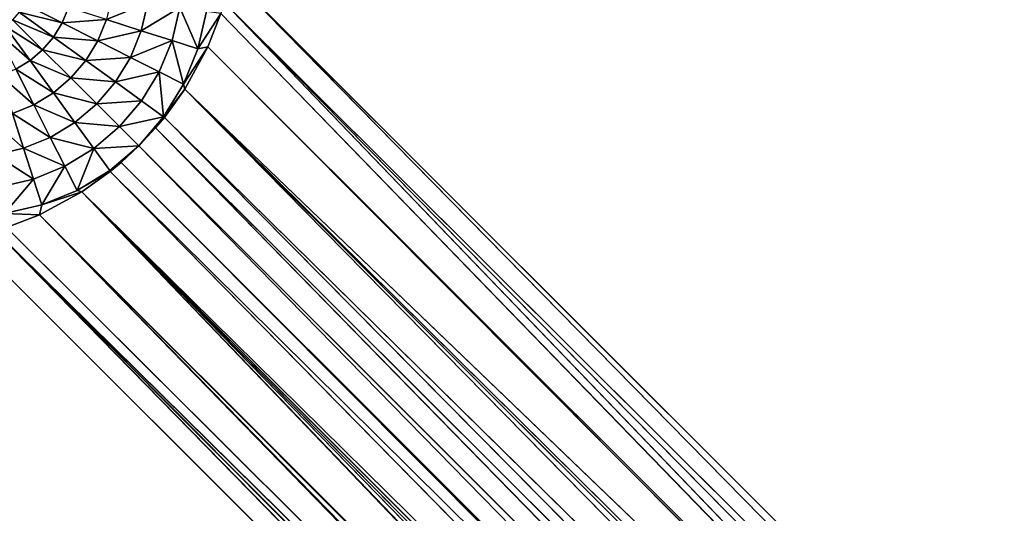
# Model space of a CAD drawing. Extents: x 0 to 700, y 0 to 509.
# Tile 174 of 243: x 639.66 to 656.73, y 51.9 to 60.46. Entities that reach past the tile are written whole.
import ezdxf

# ---------------------------------------------------------------- set-up
doc = ezdxf.new("R2010")
doc.units = 0
doc.header["$LTSCALE"] = 25.4
doc.layers.get('0').update_dxf_attribs({"linetype": 'CONTINUOUS'})

# ---------------------------------------------------------------- blocks, each defined once
blk = doc.blocks.new('5902539864168_-_S_STL')
at = {"color": 0}
for p, q in [((640.743, 45.215, 451.579), (666.855, 100.697, 477.315)), ((640.743, 45.215, 451.579), (666.855, 100.697, 477.315)), ((641.235, 45.15, 451.226), (667.289, 100.739, 477.047)), ((641.235, 45.15, 451.226), (667.289, 100.739, 477.047)), ((641.235, 45.15, 451.226), (666.855, 100.697, 477.315)), ((641.235, 45.15, 451.226), (666.855, 100.697, 477.315)), ((641.42, 45.135, 451.072), (667.35, 100.743, 477.002)), ((641.42, 45.135, 451.072), (667.35, 100.743, 477.002)), ((641.42, 45.135, 451.072), (667.289, 100.739, 477.047)), ((641.42, 45.135, 451.072), (667.289, 100.739, 477.047)), ((641.729, 45.122, 450.781), (667.67, 100.753, 476.722)), ((641.729, 45.122, 450.781), (667.67, 100.753, 476.722)), ((642.02, 45.135, 450.471), (667.67, 100.753, 476.722)), ((642.02, 45.135, 450.471), (667.67, 100.753, 476.722)), ((642.02, 45.135, 450.471), (667.967, 100.741, 476.38)), ((642.02, 45.135, 450.471), (667.967, 100.741, 476.38)), ((642.174, 45.15, 450.286), (667.967, 100.741, 476.38)), ((642.174, 45.15, 450.286), (667.967, 100.741, 476.38)), ((642.174, 45.15, 450.286), (668.235, 100.704, 475.96)), ((642.174, 45.15, 450.286), (668.235, 100.704, 475.96)), ((642.527, 45.215, 449.795), (668.235, 100.704, 475.96)), ((642.527, 45.215, 449.795), (668.235, 100.704, 475.96)), ((640.01, 45.37, 451.978), (665.719, 100.507, 477.689)), ((640.01, 45.37, 451.978), (665.719, 100.507, 477.689)), ((665.668, 100.497, 477.697), (640.01, 45.37, 451.978)), ((665.668, 100.497, 477.697), (640.01, 45.37, 451.978)), ((640.743, 45.215, 451.579), (666.572, 100.659, 477.447)), ((640.743, 45.215, 451.579), (666.572, 100.659, 477.447)), ((666.353, 100.625, 477.529), (640.743, 45.215, 451.579)), ((666.353, 100.625, 477.529), (640.743, 45.215, 451.579)), ((666.135, 100.588, 477.596), (640.743, 45.215, 451.579)), ((666.135, 100.588, 477.596), (640.743, 45.215, 451.579)), ((665.769, 100.517, 477.68), (640.743, 45.215, 451.579)), ((665.769, 100.517, 477.68), (640.743, 45.215, 451.579)), ((665.719, 100.507, 477.689), (640.743, 45.215, 451.579)), ((665.719, 100.507, 477.689), (640.743, 45.215, 451.579)), ((642.527, 45.215, 449.795), (668.385, 100.663, 475.649)), ((642.527, 45.215, 449.795), (668.385, 100.663, 475.649)), ((642.527, 45.215, 449.795), (668.456, 100.635, 475.466)), ((642.527, 45.215, 449.795), (668.456, 100.635, 475.466)), ((642.527, 45.215, 449.795), (668.617, 100.529, 474.88)), ((642.527, 45.215, 449.795), (668.617, 100.529, 474.88)), ((642.926, 45.37, 449.061), (668.617, 100.529, 474.88)), ((642.926, 45.37, 449.061), (668.617, 100.529, 474.88)), ((642.926, 45.37, 449.061), (668.638, 100.507, 474.769)), ((642.926, 45.37, 449.061), (668.638, 100.507, 474.769)), ((643.148, 45.535, 448.486), (668.638, 100.507, 474.769)), ((643.148, 45.535, 448.486), (668.638, 100.507, 474.769)), ((643.206, 45.599, 448.293), (668.638, 100.507, 474.769)), ((643.206, 45.599, 448.293), (668.638, 100.507, 474.769)), ((639.241, 45.599, 452.257), (665.082, 100.365, 477.753)), ((639.241, 45.599, 452.257), (665.082, 100.365, 477.753)), ((639.435, 45.535, 452.199), (665.082, 100.365, 477.753)), ((639.435, 45.535, 452.199), (665.082, 100.365, 477.753)), ((665.174, 100.386, 477.749), (640.01, 45.37, 451.978)), ((665.174, 100.386, 477.749), (640.01, 45.37, 451.978)), ((640.01, 45.37, 451.978), (665.082, 100.365, 477.753)), ((640.01, 45.37, 451.978), (665.082, 100.365, 477.753)), ((643.206, 45.599, 448.293), (668.701, 100.372, 474.163)), ((643.206, 45.599, 448.293), (668.701, 100.372, 474.163)), ((639.241, 45.599, 452.257), (664.658, 100.258, 477.752)), ((639.241, 45.599, 452.257), (664.658, 100.258, 477.752)), ((643.206, 45.599, 448.293), (668.701, 100.258, 473.709)), ((643.206, 45.599, 448.293), (668.701, 100.258, 473.709)), ((643.311, 45.765, 447.831), (668.701, 100.258, 473.709)), ((643.311, 45.765, 447.831), (668.701, 100.258, 473.709)), ((638.779, 45.765, 452.362), (664.122, 100.113, 477.705)), ((638.779, 45.765, 452.362), (664.122, 100.113, 477.705)), ((664.122, 100.113, 477.705), (639.241, 45.599, 452.257)), ((664.122, 100.113, 477.705), (639.241, 45.599, 452.257)), ((643.311, 45.765, 447.831), (668.654, 100.113, 473.174)), ((643.311, 45.765, 447.831), (668.654, 100.113, 473.174)), ((639.435, 45.535, 452.199), (640.01, 45.37, 451.978)), ((639.435, 45.535, 452.199), (640.01, 45.37, 451.978)), ((642.754, 45.122, 449.097), (643.148, 45.535, 448.486)), ((642.754, 45.122, 449.097), (643.148, 45.535, 448.486)), ((642.926, 45.37, 449.061), (643.148, 45.535, 448.486)), ((642.926, 45.37, 449.061), (643.148, 45.535, 448.486)), ((639.401, 45.122, 451.956), (640.01, 45.37, 451.978)), ((639.401, 45.122, 451.956), (640.01, 45.37, 451.978)), ((640.046, 45.122, 451.805), (640.01, 45.37, 451.978)), ((640.01, 45.37, 451.978), (640.743, 45.215, 451.579)), ((640.046, 45.122, 451.805), (640.01, 45.37, 451.978)), ((640.01, 45.37, 451.978), (640.743, 45.215, 451.579)), ((642.503, 45.122, 449.711), (642.926, 45.37, 449.061)), ((642.503, 45.122, 449.711), (642.926, 45.37, 449.061)), ((642.527, 45.215, 449.795), (642.926, 45.37, 449.061)), ((642.527, 45.215, 449.795), (642.926, 45.37, 449.061)), ((642.754, 45.122, 449.097), (642.926, 45.37, 449.061)), ((642.754, 45.122, 449.097), (642.926, 45.37, 449.061)), ((640.046, 45.122, 451.805), (639.401, 45.122, 451.956)), ((640.046, 45.122, 451.805), (639.401, 45.122, 451.956)), ((640.046, 45.122, 451.805), (639.903, 44.515, 451.356)), ((640.046, 45.122, 451.805), (639.903, 44.515, 451.356)), ((640.046, 45.122, 451.805), (640.743, 45.215, 451.579)), ((640.046, 45.122, 451.805), (640.743, 45.215, 451.579)), ((640.659, 45.122, 451.555), (640.046, 45.122, 451.805)), ((640.659, 45.122, 451.555), (640.046, 45.122, 451.805)), ((640.659, 45.122, 451.555), (640.447, 44.515, 451.134)), ((640.659, 45.122, 451.555), (640.447, 44.515, 451.134)), ((640.659, 45.122, 451.555), (640.743, 45.215, 451.579)), ((640.659, 45.122, 451.555), (640.743, 45.215, 451.579)), ((640.659, 45.122, 451.555), (641.235, 45.15, 451.226)), ((640.659, 45.122, 451.555), (641.235, 45.15, 451.226)), ((641.225, 45.122, 451.21), (640.659, 45.122, 451.555)), ((641.225, 45.122, 451.21), (640.659, 45.122, 451.555)), ((640.743, 45.215, 451.579), (641.235, 45.15, 451.226)), ((640.743, 45.215, 451.579), (641.235, 45.15, 451.226)), ((641.225, 45.122, 451.21), (640.948, 44.515, 450.828)), ((641.225, 45.122, 451.21), (640.948, 44.515, 450.828)), ((641.225, 45.122, 451.21), (641.235, 45.15, 451.226)), ((641.225, 45.122, 451.21), (641.42, 45.135, 451.072)), ((641.729, 45.122, 450.781), (641.225, 45.122, 451.21)), ((641.729, 45.122, 450.781), (641.225, 45.122, 451.21)), ((641.235, 45.15, 451.226), (641.42, 45.135, 451.072)), ((641.729, 45.122, 450.781), (641.396, 44.515, 450.447)), ((641.729, 45.122, 450.781), (641.396, 44.515, 450.447)), ((641.729, 45.122, 450.781), (641.42, 45.135, 451.072)), ((641.729, 45.122, 450.781), (641.42, 45.135, 451.072)), ((641.729, 45.122, 450.781), (642.02, 45.135, 450.471)), ((641.729, 45.122, 450.781), (642.02, 45.135, 450.471)), ((642.159, 45.122, 450.276), (641.729, 45.122, 450.781)), ((642.159, 45.122, 450.276), (641.729, 45.122, 450.781)), ((642.159, 45.122, 450.276), (641.777, 44.515, 450)), ((642.159, 45.122, 450.276), (641.777, 44.515, 450)), ((642.02, 45.135, 450.471), (642.174, 45.15, 450.286)), ((642.159, 45.122, 450.276), (642.02, 45.135, 450.471)), ((642.503, 45.122, 449.711), (642.082, 44.515, 449.498)), ((642.503, 45.122, 449.711), (642.082, 44.515, 449.498)), ((642.159, 45.122, 450.276), (642.527, 45.215, 449.795)), ((642.159, 45.122, 450.276), (642.527, 45.215, 449.795)), ((642.159, 45.122, 450.276), (642.174, 45.15, 450.286)), ((642.503, 45.122, 449.711), (642.159, 45.122, 450.276)), ((642.503, 45.122, 449.711), (642.159, 45.122, 450.276)), ((642.174, 45.15, 450.286), (642.527, 45.215, 449.795)), ((642.174, 45.15, 450.286), (642.527, 45.215, 449.795)), ((642.754, 45.122, 449.097), (642.305, 44.515, 448.954)), ((642.754, 45.122, 449.097), (642.305, 44.515, 448.954)), ((642.503, 45.122, 449.711), (642.527, 45.215, 449.795)), ((642.503, 45.122, 449.711), (642.527, 45.215, 449.795)), ((642.754, 45.122, 449.097), (642.503, 45.122, 449.711)), ((642.754, 45.122, 449.097), (642.503, 45.122, 449.711)), ((642.904, 45.122, 448.452), (642.754, 45.122, 449.097)), ((642.904, 45.122, 448.452), (642.754, 45.122, 449.097)), ((639.331, 44.515, 451.489), (639.903, 44.515, 451.356)), ((639.331, 44.515, 451.489), (639.903, 44.515, 451.356)), ((639.903, 44.515, 451.356), (639.733, 43.987, 450.823)), ((639.903, 44.515, 451.356), (639.733, 43.987, 450.823)), ((639.903, 44.515, 451.356), (640.447, 44.515, 451.134)), ((639.903, 44.515, 451.356), (640.447, 44.515, 451.134)), ((640.447, 44.515, 451.134), (640.195, 43.987, 450.634)), ((640.447, 44.515, 451.134), (640.195, 43.987, 450.634)), ((640.447, 44.515, 451.134), (640.948, 44.515, 450.828)), ((640.447, 44.515, 451.134), (640.948, 44.515, 450.828)), ((640.948, 44.515, 450.828), (640.62, 43.987, 450.375)), ((640.948, 44.515, 450.828), (640.62, 43.987, 450.375)), ((640.948, 44.515, 450.828), (641.396, 44.515, 450.447)), ((640.948, 44.515, 450.828), (641.396, 44.515, 450.447)), ((641.396, 44.515, 450.447), (641, 43.987, 450.051)), ((641.396, 44.515, 450.447), (641, 43.987, 450.051)), ((641.777, 44.515, 450), (641.323, 43.987, 449.672)), ((641.777, 44.515, 450), (641.323, 43.987, 449.672)), ((641.396, 44.515, 450.447), (641.777, 44.515, 450)), ((641.396, 44.515, 450.447), (641.777, 44.515, 450)), ((642.082, 44.515, 449.498), (641.583, 43.987, 449.246)), ((642.082, 44.515, 449.498), (641.583, 43.987, 449.246)), ((642.305, 44.515, 448.954), (641.772, 43.987, 448.784)), ((642.305, 44.515, 448.954), (641.772, 43.987, 448.784)), ((641.777, 44.515, 450), (642.082, 44.515, 449.498)), ((641.777, 44.515, 450), (642.082, 44.515, 449.498)), ((642.082, 44.515, 449.498), (642.305, 44.515, 448.954)), ((642.082, 44.515, 449.498), (642.305, 44.515, 448.954)), ((642.305, 44.515, 448.954), (642.438, 44.515, 448.382)), ((642.305, 44.515, 448.954), (642.438, 44.515, 448.382)), ((639.247, 43.987, 450.936), (639.733, 43.987, 450.823)), ((639.247, 43.987, 450.936), (639.733, 43.987, 450.823)), ((639.733, 43.987, 450.823), (639.54, 43.552, 450.219)), ((639.733, 43.987, 450.823), (639.54, 43.552, 450.219)), ((639.733, 43.987, 450.823), (640.195, 43.987, 450.634)), ((639.733, 43.987, 450.823), (640.195, 43.987, 450.634)), ((640.195, 43.987, 450.634), (639.909, 43.552, 450.069)), ((640.195, 43.987, 450.634), (639.909, 43.552, 450.069)), ((640.195, 43.987, 450.634), (640.62, 43.987, 450.375)), ((640.195, 43.987, 450.634), (640.62, 43.987, 450.375)), ((640.62, 43.987, 450.375), (640.249, 43.552, 449.862)), ((640.62, 43.987, 450.375), (640.249, 43.552, 449.862)), ((641, 43.987, 450.051), (640.552, 43.552, 449.603)), ((641, 43.987, 450.051), (640.552, 43.552, 449.603)), ((640.62, 43.987, 450.375), (641, 43.987, 450.051)), ((640.62, 43.987, 450.375), (641, 43.987, 450.051)), ((641.323, 43.987, 449.672), (640.81, 43.552, 449.3)), ((641.323, 43.987, 449.672), (640.81, 43.552, 449.3)), ((641, 43.987, 450.051), (641.323, 43.987, 449.672)), ((641, 43.987, 450.051), (641.323, 43.987, 449.672)), ((641.583, 43.987, 449.246), (641.017, 43.552, 448.96)), ((641.583, 43.987, 449.246), (641.017, 43.552, 448.96)), ((641.772, 43.987, 448.784), (641.168, 43.552, 448.592)), ((641.772, 43.987, 448.784), (641.168, 43.552, 448.592)), ((641.323, 43.987, 449.672), (641.583, 43.987, 449.246)), ((641.323, 43.987, 449.672), (641.583, 43.987, 449.246)), ((641.583, 43.987, 449.246), (641.772, 43.987, 448.784)), ((641.583, 43.987, 449.246), (641.772, 43.987, 448.784)), ((641.772, 43.987, 448.784), (641.885, 43.987, 448.299)), ((641.772, 43.987, 448.784), (641.885, 43.987, 448.299)), ((639.54, 43.552, 450.219), (639.909, 43.552, 450.069)), ((639.54, 43.552, 450.219), (639.909, 43.552, 450.069)), ((639.909, 43.552, 450.069), (639.597, 43.219, 449.45)), ((639.909, 43.552, 450.069), (639.597, 43.219, 449.45)), ((640.249, 43.552, 449.862), (639.843, 43.219, 449.3)), ((640.249, 43.552, 449.862), (639.843, 43.219, 449.3)), ((639.909, 43.552, 450.069), (640.249, 43.552, 449.862)), ((639.909, 43.552, 450.069), (640.249, 43.552, 449.862)), ((640.552, 43.552, 449.603), (640.062, 43.219, 449.113)), ((640.552, 43.552, 449.603), (640.062, 43.219, 449.113)), ((640.249, 43.552, 449.862), (640.552, 43.552, 449.603)), ((640.81, 43.552, 449.3), (640.249, 43.219, 448.894)), ((640.81, 43.552, 449.3), (640.249, 43.219, 448.894)), ((640.249, 43.552, 449.862), (640.552, 43.552, 449.603)), ((641.017, 43.552, 448.96), (640.399, 43.219, 448.648)), ((641.017, 43.552, 448.96), (640.399, 43.219, 448.648)), ((640.552, 43.552, 449.603), (640.81, 43.552, 449.3)), ((640.552, 43.552, 449.603), (640.81, 43.552, 449.3)), ((640.81, 43.552, 449.3), (641.017, 43.552, 448.96)), ((640.81, 43.552, 449.3), (641.017, 43.552, 448.96)), ((641.017, 43.552, 448.96), (641.168, 43.552, 448.592)), ((641.017, 43.552, 448.96), (641.168, 43.552, 448.592)), ((639.843, 43.219, 449.3), (639.411, 42.996, 448.704)), ((639.843, 43.219, 449.3), (639.411, 42.996, 448.704)), ((640.062, 43.219, 449.113), (639.542, 42.996, 448.593)), ((640.062, 43.219, 449.113), (639.542, 42.996, 448.593)), ((639.597, 43.219, 449.45), (639.843, 43.219, 449.3)), ((639.597, 43.219, 449.45), (639.843, 43.219, 449.3)), ((640.249, 43.219, 448.894), (639.653, 42.996, 448.463)), ((640.249, 43.219, 448.894), (639.653, 42.996, 448.463)), ((640.399, 43.219, 448.648), (639.742, 42.996, 448.317)), ((640.399, 43.219, 448.648), (639.742, 42.996, 448.317)), ((639.843, 43.219, 449.3), (640.062, 43.219, 449.113)), ((639.843, 43.219, 449.3), (640.062, 43.219, 449.113)), ((640.062, 43.219, 449.113), (640.249, 43.219, 448.894)), ((640.062, 43.219, 449.113), (640.249, 43.219, 448.894)), ((640.249, 43.219, 448.894), (640.399, 43.219, 448.648)), ((640.249, 43.219, 448.894), (640.399, 43.219, 448.648)), ((640.399, 43.219, 448.648), (640.508, 43.219, 448.381)), ((640.399, 43.219, 448.648), (640.508, 43.219, 448.381))]:
    blk.add_line(p, q, dxfattribs=at)
mesh = blk.add_polyface(dxfattribs=at)
corners = [(5.829, 103, 89.051), (350, 103, 116.551), (694.171, 103, 89.051), (346.961, 103, 116.817), (35.453, 103, 184.635), (33.702, 103, 185.073), (32.106, 103, 185.75), (30.702, 103, 186.626), (29.442, 103, 187.728), (28.41, 103, 188.996), (27.646, 103, 190.345), (27.137, 103, 191.742), (26.867, 103, 193.162), (5.829, 103, 503.222), (344.015, 103, 117.607), (341.25, 103, 118.896), (338.751, 103, 120.646), (336.594, 103, 122.803), (334.845, 103, 125.301), (333.555, 103, 128.066), (332.766, 103, 131.012), (332.5, 103, 134.051), (332.766, 103, 137.09), (333.555, 103, 140.037), (334.845, 103, 142.801), (336.594, 103, 145.3), (338.751, 103, 147.457), (341.25, 103, 149.207), (344.015, 103, 150.496), (346.961, 103, 151.285), (350, 103, 151.551), (37.442, 103, 184.47), (26.815, 103, 194.138), (26.815, 103, 473.174), (26.955, 103, 474.875), (26.981, 103, 475.022), (27.312, 103, 476.309), (27.475, 103, 476.756), (27.857, 103, 477.593), (28.651, 103, 478.843), (29.58, 103, 479.868), (30.666, 103, 480.727), (30.73, 103, 480.769), (31.881, 103, 481.4), (32.295, 103, 481.576), (33.221, 103, 481.885), (34.029, 103, 482.07), (34.683, 103, 482.168), (35.878, 103, 482.237), (664.122, 103, 482.237), (673.185, 103, 194.138), (694.171, 103, 503.222), (673.091, 103, 192.835), (672.732, 103, 191.306), (672.118, 103, 189.869), (671.267, 103, 188.55), (670.192, 103, 187.368), (669.802, 103, 187.023), (668.441, 103, 186.055), (666.9, 103, 185.294), (665.204, 103, 184.766), (353.039, 103, 116.817), (355.985, 103, 117.607), (358.75, 103, 118.896), (361.249, 103, 120.646), (363.406, 103, 122.803), (365.155, 103, 125.301), (366.445, 103, 128.066), (367.234, 103, 131.012), (367.5, 103, 134.051), (367.234, 103, 137.09), (366.445, 103, 140.037), (663.399, 103, 184.499), (365.155, 103, 142.801), (363.406, 103, 145.3), (361.249, 103, 147.457), (358.75, 103, 149.207), (355.985, 103, 150.496), (353.039, 103, 151.285), (662.558, 103, 184.47), (673.185, 103, 473.174), (673.117, 103, 474.369), (673.019, 103, 475.022), (672.834, 103, 475.83), (672.525, 103, 476.756), (672.349, 103, 477.171), (671.718, 103, 478.322), (671.675, 103, 478.386), (670.817, 103, 479.472), (669.792, 103, 480.4), (668.542, 103, 481.195), (667.705, 103, 481.576), (667.258, 103, 481.739), (665.971, 103, 482.07), (665.824, 103, 482.096)]
mesh.append_faces([[corners[k] for k in face] for face in [(0, 1, 2), (1, 0, 3), (4, 0, 5), (5, 0, 6), (6, 0, 7), (7, 0, 8), (8, 0, 9), (9, 0, 10), (10, 0, 11), (11, 0, 12), (3, 4, 14), (14, 4, 15), (15, 4, 16), (16, 4, 17), (17, 4, 18), (18, 4, 19), (19, 4, 20), (20, 4, 21), (21, 4, 22), (22, 4, 23), (23, 4, 24), (24, 4, 25), (25, 4, 26), (26, 4, 27), (27, 4, 28), (28, 4, 29), (29, 4, 30), (12, 13, 32), (32, 13, 33), (33, 13, 34), (34, 13, 35), (35, 13, 36), (36, 13, 37), (37, 13, 38), (38, 13, 39), (39, 13, 40), (40, 13, 41), (41, 13, 42), (42, 13, 43), (43, 13, 44), (44, 13, 45), (45, 13, 46), (46, 13, 47), (47, 13, 48), (48, 13, 49), (2, 50, 51), (50, 2, 52), (52, 2, 53), (53, 2, 54), (54, 2, 55), (55, 2, 56), (56, 2, 57), (57, 2, 58), (58, 2, 59), (59, 2, 60), (61, 2, 1), (60, 71, 72), (72, 30, 79), (79, 30, 31), (51, 49, 13)]], dxfattribs={"vtx0": -1, "vtx1": -1, "color": 0})
mesh.append_faces([[corners[k] for k in face] for face in [(3, 0, 4), (60, 2, 61)]], dxfattribs={"vtx0": -1, "vtx1": -1, "vtx2": -1, "color": 0})
mesh.append_faces([[corners[k] for k in face] for face in [(12, 0, 13), (30, 4, 31), (60, 61, 62), (60, 62, 63), (60, 63, 64), (60, 64, 65), (60, 65, 66), (60, 66, 67), (60, 67, 68), (60, 68, 69), (60, 69, 70), (60, 70, 71), (72, 71, 73), (72, 73, 74), (72, 74, 75), (72, 75, 76), (72, 76, 77), (72, 77, 78), (72, 78, 30), (51, 50, 80), (51, 80, 81), (51, 81, 82), (51, 82, 83), (51, 83, 84), (51, 84, 85), (51, 85, 86), (51, 86, 87), (51, 87, 88), (51, 88, 89), (51, 89, 90), (51, 90, 91), (51, 91, 92), (51, 92, 93), (51, 93, 94), (51, 94, 49)]], dxfattribs={"vtx0": -1, "vtx2": -1, "color": 0})
mesh = blk.add_polyface(dxfattribs=at)
corners = [(666.855, 100.697, 477.315), (641.235, 45.15, 451.226), (640.743, 45.215, 451.579)]
mesh.append_faces([[corners[k] for k in face] for face in [(0, 1, 2)]], dxfattribs={"color": 0})
mesh = blk.add_polyface(dxfattribs=at)
corners = [(666.855, 100.697, 477.315), (640.743, 45.215, 451.579), (666.572, 100.659, 477.447)]
mesh.append_faces([[corners[k] for k in face] for face in [(0, 1, 2)]], dxfattribs={"color": 0})
mesh = blk.add_polyface(dxfattribs=at)
corners = [(667.289, 100.739, 477.047), (641.42, 45.135, 451.072), (641.235, 45.15, 451.226)]
mesh.append_faces([[corners[k] for k in face] for face in [(0, 1, 2)]], dxfattribs={"color": 0})
mesh = blk.add_polyface(dxfattribs=at)
corners = [(667.289, 100.739, 477.047), (641.235, 45.15, 451.226), (666.855, 100.697, 477.315)]
mesh.append_faces([[corners[k] for k in face] for face in [(0, 1, 2)]], dxfattribs={"color": 0})
mesh = blk.add_polyface(dxfattribs=at)
corners = [(667.35, 100.743, 477.002), (641.729, 45.122, 450.781), (641.42, 45.135, 451.072), (667.67, 100.753, 476.722)]
mesh.append_faces([[corners[k] for k in face] for face in [(0, 1, 2), (1, 0, 3)]], dxfattribs={"vtx0": -1, "color": 0})
mesh = blk.add_polyface(dxfattribs=at)
corners = [(667.35, 100.743, 477.002), (641.42, 45.135, 451.072), (667.289, 100.739, 477.047)]
mesh.append_faces([[corners[k] for k in face] for face in [(0, 1, 2)]], dxfattribs={"color": 0})
mesh = blk.add_polyface(dxfattribs=at)
corners = [(667.67, 100.753, 476.722), (642.02, 45.135, 450.471), (641.729, 45.122, 450.781)]
mesh.append_faces([[corners[k] for k in face] for face in [(0, 1, 2)]], dxfattribs={"color": 0})
mesh = blk.add_polyface(dxfattribs=at)
corners = [(667.67, 100.753, 476.722), (667.967, 100.741, 476.38), (642.02, 45.135, 450.471)]
mesh.append_faces([[corners[k] for k in face] for face in [(0, 1, 2)]], dxfattribs={"color": 0})
mesh = blk.add_polyface(dxfattribs=at)
corners = [(667.967, 100.741, 476.38), (642.174, 45.15, 450.286), (642.02, 45.135, 450.471)]
mesh.append_faces([[corners[k] for k in face] for face in [(0, 1, 2)]], dxfattribs={"color": 0})
mesh = blk.add_polyface(dxfattribs=at)
corners = [(667.967, 100.741, 476.38), (668.235, 100.704, 475.96), (642.174, 45.15, 450.286)]
mesh.append_faces([[corners[k] for k in face] for face in [(0, 1, 2)]], dxfattribs={"color": 0})
mesh = blk.add_polyface(dxfattribs=at)
corners = [(668.235, 100.704, 475.96), (642.527, 45.215, 449.795), (642.174, 45.15, 450.286)]
mesh.append_faces([[corners[k] for k in face] for face in [(0, 1, 2)]], dxfattribs={"color": 0})
mesh = blk.add_polyface(dxfattribs=at)
corners = [(668.235, 100.704, 475.96), (668.385, 100.663, 475.649), (642.527, 45.215, 449.795)]
mesh.append_faces([[corners[k] for k in face] for face in [(0, 1, 2)]], dxfattribs={"color": 0})
mesh = blk.add_polyface(dxfattribs=at)
corners = [(665.719, 100.507, 477.689), (640.743, 45.215, 451.579), (640.01, 45.37, 451.978)]
mesh.append_faces([[corners[k] for k in face] for face in [(0, 1, 2)]], dxfattribs={"color": 0})
mesh = blk.add_polyface(dxfattribs=at)
corners = [(665.719, 100.507, 477.689), (640.01, 45.37, 451.978), (665.668, 100.497, 477.697)]
mesh.append_faces([[corners[k] for k in face] for face in [(0, 1, 2)]], dxfattribs={"color": 0})
mesh = blk.add_polyface(dxfattribs=at)
corners = [(665.668, 100.497, 477.697), (640.01, 45.37, 451.978), (665.174, 100.386, 477.749)]
mesh.append_faces([[corners[k] for k in face] for face in [(0, 1, 2)]], dxfattribs={"color": 0})
mesh = blk.add_polyface(dxfattribs=at)
corners = [(666.572, 100.659, 477.447), (640.743, 45.215, 451.579), (666.353, 100.625, 477.529)]
mesh.append_faces([[corners[k] for k in face] for face in [(0, 1, 2)]], dxfattribs={"color": 0})
mesh = blk.add_polyface(dxfattribs=at)
corners = [(666.353, 100.625, 477.529), (640.743, 45.215, 451.579), (666.135, 100.588, 477.596)]
mesh.append_faces([[corners[k] for k in face] for face in [(0, 1, 2)]], dxfattribs={"color": 0})
mesh = blk.add_polyface(dxfattribs=at)
corners = [(666.135, 100.588, 477.596), (640.743, 45.215, 451.579), (665.769, 100.517, 477.68)]
mesh.append_faces([[corners[k] for k in face] for face in [(0, 1, 2)]], dxfattribs={"color": 0})
mesh = blk.add_polyface(dxfattribs=at)
corners = [(665.769, 100.517, 477.68), (640.743, 45.215, 451.579), (665.719, 100.507, 477.689)]
mesh.append_faces([[corners[k] for k in face] for face in [(0, 1, 2)]], dxfattribs={"color": 0})
mesh = blk.add_polyface(dxfattribs=at)
corners = [(668.385, 100.663, 475.649), (668.456, 100.635, 475.466), (642.527, 45.215, 449.795)]
mesh.append_faces([[corners[k] for k in face] for face in [(0, 1, 2)]], dxfattribs={"color": 0})
mesh = blk.add_polyface(dxfattribs=at)
corners = [(668.456, 100.635, 475.466), (668.617, 100.529, 474.88), (642.527, 45.215, 449.795)]
mesh.append_faces([[corners[k] for k in face] for face in [(0, 1, 2)]], dxfattribs={"color": 0})
mesh = blk.add_polyface(dxfattribs=at)
corners = [(668.617, 100.529, 474.88), (642.926, 45.37, 449.061), (642.527, 45.215, 449.795)]
mesh.append_faces([[corners[k] for k in face] for face in [(0, 1, 2)]], dxfattribs={"color": 0})
mesh = blk.add_polyface(dxfattribs=at)
corners = [(668.617, 100.529, 474.88), (668.638, 100.507, 474.769), (642.926, 45.37, 449.061)]
mesh.append_faces([[corners[k] for k in face] for face in [(0, 1, 2)]], dxfattribs={"color": 0})
mesh = blk.add_polyface(dxfattribs=at)
corners = [(668.638, 100.507, 474.769), (643.148, 45.535, 448.486), (642.926, 45.37, 449.061)]
mesh.append_faces([[corners[k] for k in face] for face in [(0, 1, 2)]], dxfattribs={"color": 0})
mesh = blk.add_polyface(dxfattribs=at)
corners = [(668.638, 100.507, 474.769), (643.206, 45.599, 448.293), (643.148, 45.535, 448.486)]
mesh.append_faces([[corners[k] for k in face] for face in [(0, 1, 2)]], dxfattribs={"color": 0})
mesh = blk.add_polyface(dxfattribs=at)
corners = [(668.638, 100.507, 474.769), (668.701, 100.372, 474.163), (643.206, 45.599, 448.293)]
mesh.append_faces([[corners[k] for k in face] for face in [(0, 1, 2)]], dxfattribs={"color": 0})
mesh = blk.add_polyface(dxfattribs=at)
corners = [(665.082, 100.365, 477.753), (639.435, 45.535, 452.199), (639.241, 45.599, 452.257)]
mesh.append_faces([[corners[k] for k in face] for face in [(0, 1, 2)]], dxfattribs={"color": 0})
mesh = blk.add_polyface(dxfattribs=at)
corners = [(665.082, 100.365, 477.753), (639.241, 45.599, 452.257), (664.658, 100.258, 477.752)]
mesh.append_faces([[corners[k] for k in face] for face in [(0, 1, 2)]], dxfattribs={"color": 0})
mesh = blk.add_polyface(dxfattribs=at)
corners = [(665.082, 100.365, 477.753), (640.01, 45.37, 451.978), (639.435, 45.535, 452.199)]
mesh.append_faces([[corners[k] for k in face] for face in [(0, 1, 2)]], dxfattribs={"color": 0})
mesh = blk.add_polyface(dxfattribs=at)
corners = [(665.174, 100.386, 477.749), (640.01, 45.37, 451.978), (665.082, 100.365, 477.753)]
mesh.append_faces([[corners[k] for k in face] for face in [(0, 1, 2)]], dxfattribs={"color": 0})
mesh = blk.add_polyface(dxfattribs=at)
corners = [(668.701, 100.372, 474.163), (668.701, 100.258, 473.709), (643.206, 45.599, 448.293)]
mesh.append_faces([[corners[k] for k in face] for face in [(0, 1, 2)]], dxfattribs={"color": 0})
mesh = blk.add_polyface(dxfattribs=at)
corners = [(664.658, 100.258, 477.752), (639.241, 45.599, 452.257), (664.122, 100.113, 477.705)]
mesh.append_faces([[corners[k] for k in face] for face in [(0, 1, 2)]], dxfattribs={"color": 0})
mesh = blk.add_polyface(dxfattribs=at)
corners = [(668.701, 100.258, 473.709), (643.311, 45.765, 447.831), (643.206, 45.599, 448.293)]
mesh.append_faces([[corners[k] for k in face] for face in [(0, 1, 2)]], dxfattribs={"color": 0})
mesh = blk.add_polyface(dxfattribs=at)
corners = [(668.701, 100.258, 473.709), (668.654, 100.113, 473.174), (643.311, 45.765, 447.831)]
mesh.append_faces([[corners[k] for k in face] for face in [(0, 1, 2)]], dxfattribs={"color": 0})
mesh = blk.add_polyface(dxfattribs=at)
corners = [(664.122, 100.113, 477.705), (61.221, 45.765, 452.362), (35.878, 100.113, 477.705), (83.76, 44.334, 451.695), (133.392, 41.271, 450.267), (158.904, 39.761, 449.563), (169.488, 39.152, 449.279), (213.384, 36.771, 448.168), (241.717, 35.405, 447.531), (259.782, 34.633, 447.171), (286.441, 33.678, 446.726), (295.923, 33.401, 446.597), (315.373, 32.958, 446.39), (332.082, 32.725, 446.281), (342.772, 32.651, 446.247), (350.171, 32.637, 446.241), (372.594, 32.775, 446.305), (386.338, 32.99, 446.405), (400.631, 33.31, 446.555), (404.404, 33.41, 446.601), (431.314, 34.287, 447.01), (440.509, 34.645, 447.177), (466.538, 35.785, 447.709), (494.618, 37.184, 448.361), (508.742, 37.938, 448.713), (530.67, 39.161, 449.283), (560.443, 40.901, 450.094), (638.779, 45.765, 452.362)]
mesh.append_faces([[corners[k] for k in face] for face in [(0, 1, 2), (26, 0, 27)]], dxfattribs={"vtx0": -1, "color": 0})
mesh.append_faces([[corners[k] for k in face] for face in [(1, 0, 3), (3, 0, 4), (4, 0, 5), (5, 0, 6), (6, 0, 7), (7, 0, 8), (8, 0, 9), (9, 0, 10), (10, 0, 11), (11, 0, 12), (12, 0, 13), (13, 0, 14), (14, 0, 15), (15, 0, 16), (16, 0, 17), (17, 0, 18), (18, 0, 19), (19, 0, 20), (20, 0, 21), (21, 0, 22), (22, 0, 23), (23, 0, 24), (24, 0, 25), (25, 0, 26)]], dxfattribs={"vtx0": -1, "vtx1": -1, "color": 0})
mesh = blk.add_polyface(dxfattribs=at)
corners = [(664.122, 100.113, 477.705), (639.241, 45.599, 452.257), (638.779, 45.765, 452.362)]
mesh.append_faces([[corners[k] for k in face] for face in [(0, 1, 2)]], dxfattribs={"color": 0})
mesh = blk.add_polyface(dxfattribs=at)
corners = [(642.274, 43.542, 331.353), (642.269, 43.531, 288.871), (642.257, 43.506, 323.402), (642.379, 43.766, 261.168), (642.366, 43.738, 354.522), (642.484, 43.991, 373.275), (642.488, 44, 244.279), (642.582, 44.203, 385.633), (642.604, 44.248, 230.063), (642.89, 44.863, 415.823), (642.929, 44.947, 198.965), (643.311, 45.765, 447.831), (668.654, 100.113, 194.138), (668.654, 100.113, 473.174)]
mesh.append_faces([[corners[k] for k in face] for face in [(0, 1, 2), (12, 11, 13)]], dxfattribs={"vtx0": -1, "color": 0})
mesh.append_faces([[corners[k] for k in face] for face in [(1, 0, 3), (3, 5, 6), (6, 7, 8), (8, 9, 10), (10, 11, 12)]], dxfattribs={"vtx0": -1, "vtx1": -1, "color": 0})
mesh.append_faces([[corners[k] for k in face] for face in [(3, 0, 4), (3, 4, 5), (6, 5, 7), (8, 7, 9), (10, 9, 11)]], dxfattribs={"vtx0": -1, "vtx2": -1, "color": 0})
mesh = blk.add_polyface(dxfattribs=at)
corners = [(640.01, 45.37, 451.978), (639.401, 45.122, 451.956), (639.435, 45.535, 452.199)]
mesh.append_faces([[corners[k] for k in face] for face in [(0, 1, 2)]], dxfattribs={"color": 0})
mesh = blk.add_polyface(dxfattribs=at)
corners = [(643.148, 45.535, 448.486), (642.904, 45.122, 448.452), (642.754, 45.122, 449.097)]
mesh.append_faces([[corners[k] for k in face] for face in [(0, 1, 2)]], dxfattribs={"color": 0})
mesh = blk.add_polyface(dxfattribs=at)
corners = [(643.148, 45.535, 448.486), (642.754, 45.122, 449.097), (642.926, 45.37, 449.061)]
mesh.append_faces([[corners[k] for k in face] for face in [(0, 1, 2)]], dxfattribs={"color": 0})
mesh = blk.add_polyface(dxfattribs=at)
corners = [(640.046, 45.122, 451.805), (639.401, 45.122, 451.956), (640.01, 45.37, 451.978)]
mesh.append_faces([[corners[k] for k in face] for face in [(0, 1, 2)]], dxfattribs={"color": 0})
mesh = blk.add_polyface(dxfattribs=at)
corners = [(640.743, 45.215, 451.579), (640.046, 45.122, 451.805), (640.01, 45.37, 451.978)]
mesh.append_faces([[corners[k] for k in face] for face in [(0, 1, 2)]], dxfattribs={"color": 0})
mesh = blk.add_polyface(dxfattribs=at)
corners = [(642.926, 45.37, 449.061), (642.754, 45.122, 449.097), (642.503, 45.122, 449.711)]
mesh.append_faces([[corners[k] for k in face] for face in [(0, 1, 2)]], dxfattribs={"color": 0})
mesh = blk.add_polyface(dxfattribs=at)
corners = [(642.926, 45.37, 449.061), (642.503, 45.122, 449.711), (642.527, 45.215, 449.795)]
mesh.append_faces([[corners[k] for k in face] for face in [(0, 1, 2)]], dxfattribs={"color": 0})
mesh = blk.add_polyface(dxfattribs=at)
corners = [(639.401, 45.122, 451.956), (639.903, 44.515, 451.356), (639.331, 44.515, 451.489), (640.046, 45.122, 451.805)]
mesh.append_faces([[corners[k] for k in face] for face in [(0, 1, 2), (1, 0, 3)]], dxfattribs={"vtx0": -1, "color": 0})
mesh = blk.add_polyface(dxfattribs=at)
corners = [(640.046, 45.122, 451.805), (640.447, 44.515, 451.134), (639.903, 44.515, 451.356), (640.659, 45.122, 451.555)]
mesh.append_faces([[corners[k] for k in face] for face in [(0, 1, 2), (1, 0, 3)]], dxfattribs={"vtx0": -1, "color": 0})
mesh = blk.add_polyface(dxfattribs=at)
corners = [(640.743, 45.215, 451.579), (640.659, 45.122, 451.555), (640.046, 45.122, 451.805)]
mesh.append_faces([[corners[k] for k in face] for face in [(0, 1, 2)]], dxfattribs={"color": 0})
mesh = blk.add_polyface(dxfattribs=at)
corners = [(640.659, 45.122, 451.555), (640.948, 44.515, 450.828), (640.447, 44.515, 451.134), (641.225, 45.122, 451.21)]
mesh.append_faces([[corners[k] for k in face] for face in [(0, 1, 2), (1, 0, 3)]], dxfattribs={"vtx0": -1, "color": 0})
mesh = blk.add_polyface(dxfattribs=at)
corners = [(641.235, 45.15, 451.226), (640.659, 45.122, 451.555), (640.743, 45.215, 451.579)]
mesh.append_faces([[corners[k] for k in face] for face in [(0, 1, 2)]], dxfattribs={"color": 0})
mesh = blk.add_polyface(dxfattribs=at)
corners = [(641.235, 45.15, 451.226), (641.225, 45.122, 451.21), (640.659, 45.122, 451.555)]
mesh.append_faces([[corners[k] for k in face] for face in [(0, 1, 2)]], dxfattribs={"color": 0})
mesh = blk.add_polyface(dxfattribs=at)
corners = [(640.948, 44.515, 450.828), (641.729, 45.122, 450.781), (641.396, 44.515, 450.447), (641.225, 45.122, 451.21)]
mesh.append_faces([[corners[k] for k in face] for face in [(0, 1, 2), (1, 0, 3)]], dxfattribs={"vtx0": -1, "color": 0})
mesh = blk.add_polyface(dxfattribs=at)
corners = [(641.225, 45.122, 451.21), (641.42, 45.135, 451.072), (641.729, 45.122, 450.781)]
mesh.append_faces([[corners[k] for k in face] for face in [(0, 1, 2)]], dxfattribs={"color": 0})
mesh = blk.add_polyface(dxfattribs=at)
corners = [(641.396, 44.515, 450.447), (642.159, 45.122, 450.276), (641.777, 44.515, 450), (641.729, 45.122, 450.781)]
mesh.append_faces([[corners[k] for k in face] for face in [(0, 1, 2), (1, 0, 3)]], dxfattribs={"vtx0": -1, "color": 0})
mesh = blk.add_polyface(dxfattribs=at)
corners = [(641.729, 45.122, 450.781), (642.02, 45.135, 450.471), (642.159, 45.122, 450.276)]
mesh.append_faces([[corners[k] for k in face] for face in [(0, 1, 2)]], dxfattribs={"color": 0})
mesh = blk.add_polyface(dxfattribs=at)
corners = [(642.159, 45.122, 450.276), (642.082, 44.515, 449.498), (641.777, 44.515, 450), (642.503, 45.122, 449.711)]
mesh.append_faces([[corners[k] for k in face] for face in [(0, 1, 2), (1, 0, 3)]], dxfattribs={"vtx0": -1, "color": 0})
mesh = blk.add_polyface(dxfattribs=at)
corners = [(642.503, 45.122, 449.711), (642.305, 44.515, 448.954), (642.082, 44.515, 449.498), (642.754, 45.122, 449.097)]
mesh.append_faces([[corners[k] for k in face] for face in [(0, 1, 2), (1, 0, 3)]], dxfattribs={"vtx0": -1, "color": 0})
mesh = blk.add_polyface(dxfattribs=at)
corners = [(642.527, 45.215, 449.795), (642.503, 45.122, 449.711), (642.159, 45.122, 450.276)]
mesh.append_faces([[corners[k] for k in face] for face in [(0, 1, 2)]], dxfattribs={"color": 0})
mesh = blk.add_polyface(dxfattribs=at)
corners = [(642.527, 45.215, 449.795), (642.159, 45.122, 450.276), (642.174, 45.15, 450.286)]
mesh.append_faces([[corners[k] for k in face] for face in [(0, 1, 2)]], dxfattribs={"color": 0})
mesh = blk.add_polyface(dxfattribs=at)
corners = [(642.754, 45.122, 449.097), (642.438, 44.515, 448.382), (642.305, 44.515, 448.954), (642.904, 45.122, 448.452)]
mesh.append_faces([[corners[k] for k in face] for face in [(0, 1, 2), (1, 0, 3)]], dxfattribs={"vtx0": -1, "color": 0})
mesh = blk.add_polyface(dxfattribs=at)
corners = [(639.247, 43.987, 450.936), (639.903, 44.515, 451.356), (639.733, 43.987, 450.823), (639.331, 44.515, 451.489)]
mesh.append_faces([[corners[k] for k in face] for face in [(0, 1, 2), (1, 0, 3)]], dxfattribs={"vtx0": -1, "color": 0})
mesh = blk.add_polyface(dxfattribs=at)
corners = [(639.733, 43.987, 450.823), (640.447, 44.515, 451.134), (640.195, 43.987, 450.634), (639.903, 44.515, 451.356)]
mesh.append_faces([[corners[k] for k in face] for face in [(0, 1, 2), (1, 0, 3)]], dxfattribs={"vtx0": -1, "color": 0})
mesh = blk.add_polyface(dxfattribs=at)
corners = [(640.195, 43.987, 450.634), (640.948, 44.515, 450.828), (640.62, 43.987, 450.375), (640.447, 44.515, 451.134)]
mesh.append_faces([[corners[k] for k in face] for face in [(0, 1, 2), (1, 0, 3)]], dxfattribs={"vtx0": -1, "color": 0})
mesh = blk.add_polyface(dxfattribs=at)
corners = [(640.62, 43.987, 450.375), (641.396, 44.515, 450.447), (641, 43.987, 450.051), (640.948, 44.515, 450.828)]
mesh.append_faces([[corners[k] for k in face] for face in [(0, 1, 2), (1, 0, 3)]], dxfattribs={"vtx0": -1, "color": 0})
mesh = blk.add_polyface(dxfattribs=at)
corners = [(641, 43.987, 450.051), (641.777, 44.515, 450), (641.323, 43.987, 449.672), (641.396, 44.515, 450.447)]
mesh.append_faces([[corners[k] for k in face] for face in [(0, 1, 2), (1, 0, 3)]], dxfattribs={"vtx0": -1, "color": 0})
mesh = blk.add_polyface(dxfattribs=at)
corners = [(641.323, 43.987, 449.672), (642.082, 44.515, 449.498), (641.583, 43.987, 449.246), (641.777, 44.515, 450)]
mesh.append_faces([[corners[k] for k in face] for face in [(0, 1, 2), (1, 0, 3)]], dxfattribs={"vtx0": -1, "color": 0})
mesh = blk.add_polyface(dxfattribs=at)
corners = [(641.583, 43.987, 449.246), (642.305, 44.515, 448.954), (641.772, 43.987, 448.784), (642.082, 44.515, 449.498)]
mesh.append_faces([[corners[k] for k in face] for face in [(0, 1, 2), (1, 0, 3)]], dxfattribs={"vtx0": -1, "color": 0})
mesh = blk.add_polyface(dxfattribs=at)
corners = [(641.772, 43.987, 448.784), (642.438, 44.515, 448.382), (641.885, 43.987, 448.299), (642.305, 44.515, 448.954)]
mesh.append_faces([[corners[k] for k in face] for face in [(0, 1, 2), (1, 0, 3)]], dxfattribs={"vtx0": -1, "color": 0})
mesh = blk.add_polyface(dxfattribs=at)
corners = [(639.153, 43.552, 450.31), (639.733, 43.987, 450.823), (639.54, 43.552, 450.219), (639.247, 43.987, 450.936)]
mesh.append_faces([[corners[k] for k in face] for face in [(0, 1, 2), (1, 0, 3)]], dxfattribs={"vtx0": -1, "color": 0})
mesh = blk.add_polyface(dxfattribs=at)
corners = [(639.54, 43.552, 450.219), (640.195, 43.987, 450.634), (639.909, 43.552, 450.069), (639.733, 43.987, 450.823)]
mesh.append_faces([[corners[k] for k in face] for face in [(0, 1, 2), (1, 0, 3)]], dxfattribs={"vtx0": -1, "color": 0})
mesh = blk.add_polyface(dxfattribs=at)
corners = [(639.909, 43.552, 450.069), (640.62, 43.987, 450.375), (640.249, 43.552, 449.862), (640.195, 43.987, 450.634)]
mesh.append_faces([[corners[k] for k in face] for face in [(0, 1, 2), (1, 0, 3)]], dxfattribs={"vtx0": -1, "color": 0})
mesh = blk.add_polyface(dxfattribs=at)
corners = [(640.249, 43.552, 449.862), (641, 43.987, 450.051), (640.552, 43.552, 449.603), (640.62, 43.987, 450.375)]
mesh.append_faces([[corners[k] for k in face] for face in [(0, 1, 2), (1, 0, 3)]], dxfattribs={"vtx0": -1, "color": 0})
mesh = blk.add_polyface(dxfattribs=at)
corners = [(640.552, 43.552, 449.603), (641.323, 43.987, 449.672), (640.81, 43.552, 449.3), (641, 43.987, 450.051)]
mesh.append_faces([[corners[k] for k in face] for face in [(0, 1, 2), (1, 0, 3)]], dxfattribs={"vtx0": -1, "color": 0})
mesh = blk.add_polyface(dxfattribs=at)
corners = [(640.81, 43.552, 449.3), (641.583, 43.987, 449.246), (641.017, 43.552, 448.96), (641.323, 43.987, 449.672)]
mesh.append_faces([[corners[k] for k in face] for face in [(0, 1, 2), (1, 0, 3)]], dxfattribs={"vtx0": -1, "color": 0})
mesh = blk.add_polyface(dxfattribs=at)
corners = [(641.017, 43.552, 448.96), (641.772, 43.987, 448.784), (641.168, 43.552, 448.592), (641.583, 43.987, 449.246)]
mesh.append_faces([[corners[k] for k in face] for face in [(0, 1, 2), (1, 0, 3)]], dxfattribs={"vtx0": -1, "color": 0})
mesh = blk.add_polyface(dxfattribs=at)
corners = [(641.168, 43.552, 448.592), (641.885, 43.987, 448.299), (641.258, 43.552, 448.204), (641.772, 43.987, 448.784)]
mesh.append_faces([[corners[k] for k in face] for face in [(0, 1, 2), (1, 0, 3)]], dxfattribs={"vtx0": -1, "color": 0})
mesh = blk.add_polyface(dxfattribs=at)
corners = [(639.33, 43.219, 449.559), (639.909, 43.552, 450.069), (639.597, 43.219, 449.45), (639.54, 43.552, 450.219)]
mesh.append_faces([[corners[k] for k in face] for face in [(0, 1, 2), (1, 0, 3)]], dxfattribs={"vtx0": -1, "color": 0})
mesh = blk.add_polyface(dxfattribs=at)
corners = [(639.597, 43.219, 449.45), (640.249, 43.552, 449.862), (639.843, 43.219, 449.3), (639.909, 43.552, 450.069)]
mesh.append_faces([[corners[k] for k in face] for face in [(0, 1, 2), (1, 0, 3)]], dxfattribs={"vtx0": -1, "color": 0})
mesh = blk.add_polyface(dxfattribs=at)
corners = [(639.843, 43.219, 449.3), (640.552, 43.552, 449.603), (640.062, 43.219, 449.113), (640.249, 43.552, 449.862)]
mesh.append_faces([[corners[k] for k in face] for face in [(0, 1, 2), (1, 0, 3)]], dxfattribs={"vtx0": -1, "color": 0})
mesh = blk.add_polyface(dxfattribs=at)
corners = [(640.062, 43.219, 449.113), (640.81, 43.552, 449.3), (640.249, 43.219, 448.894), (640.552, 43.552, 449.603)]
mesh.append_faces([[corners[k] for k in face] for face in [(0, 1, 2), (1, 0, 3)]], dxfattribs={"vtx0": -1, "color": 0})
mesh = blk.add_polyface(dxfattribs=at)
corners = [(640.249, 43.219, 448.894), (641.017, 43.552, 448.96), (640.399, 43.219, 448.648), (640.81, 43.552, 449.3)]
mesh.append_faces([[corners[k] for k in face] for face in [(0, 1, 2), (1, 0, 3)]], dxfattribs={"vtx0": -1, "color": 0})
mesh = blk.add_polyface(dxfattribs=at)
corners = [(640.399, 43.219, 448.648), (641.168, 43.552, 448.592), (640.508, 43.219, 448.381), (641.017, 43.552, 448.96)]
mesh.append_faces([[corners[k] for k in face] for face in [(0, 1, 2), (1, 0, 3)]], dxfattribs={"vtx0": -1, "color": 0})
mesh = blk.add_polyface(dxfattribs=at)
corners = [(639.265, 42.996, 448.793), (639.843, 43.219, 449.3), (639.411, 42.996, 448.704), (639.597, 43.219, 449.45)]
mesh.append_faces([[corners[k] for k in face] for face in [(0, 1, 2), (1, 0, 3)]], dxfattribs={"vtx0": -1, "color": 0})
mesh = blk.add_polyface(dxfattribs=at)
corners = [(639.411, 42.996, 448.704), (640.062, 43.219, 449.113), (639.542, 42.996, 448.593), (639.843, 43.219, 449.3)]
mesh.append_faces([[corners[k] for k in face] for face in [(0, 1, 2), (1, 0, 3)]], dxfattribs={"vtx0": -1, "color": 0})
mesh = blk.add_polyface(dxfattribs=at)
corners = [(639.542, 42.996, 448.593), (640.249, 43.219, 448.894), (639.653, 42.996, 448.463), (640.062, 43.219, 449.113)]
mesh.append_faces([[corners[k] for k in face] for face in [(0, 1, 2), (1, 0, 3)]], dxfattribs={"vtx0": -1, "color": 0})
mesh = blk.add_polyface(dxfattribs=at)
corners = [(639.653, 42.996, 448.463), (640.399, 43.219, 448.648), (639.742, 42.996, 448.317), (640.249, 43.219, 448.894)]
mesh.append_faces([[corners[k] for k in face] for face in [(0, 1, 2), (1, 0, 3)]], dxfattribs={"vtx0": -1, "color": 0})
mesh = blk.add_polyface(dxfattribs=at)
corners = [(639.742, 42.996, 448.317), (640.508, 43.219, 448.381), (639.807, 42.996, 448.158), (640.399, 43.219, 448.648)]
mesh.append_faces([[corners[k] for k in face] for face in [(0, 1, 2), (1, 0, 3)]], dxfattribs={"vtx0": -1, "color": 0})

msp = doc.modelspace()

# ---------------------------------------------------------------- block references
at = {"color": 254, "extrusion": (0, -1, 6.12323e-17)}
msp.add_blockref('5902539864168_-_S_STL', (0, 0, -509.051), dxfattribs=at)

doc.saveas('drawing.dxf')
